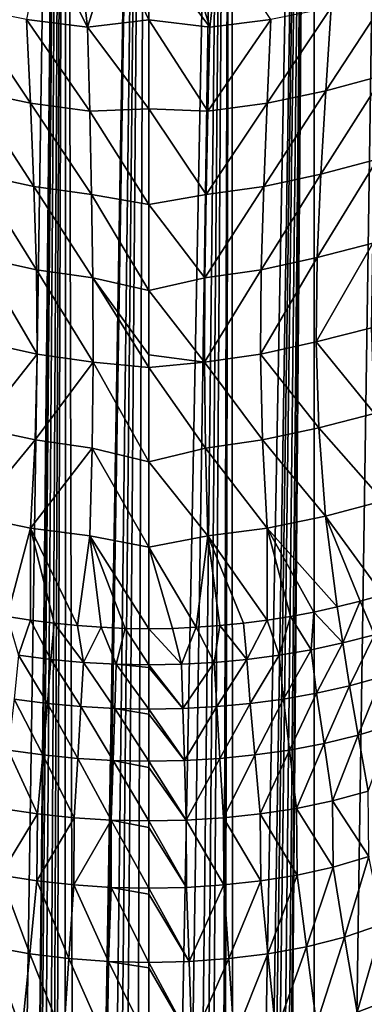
# Model space of a CAD drawing. Header units: millimetres. Extents: x -24 to 24, y 0 to 188.
# Tile 22 of 256: x -3.48 to 5.81, y 78.86 to 105.38. Entities that reach past the tile are written whole.
import ezdxf

# ---------------------------------------------------------------- set-up
doc = ezdxf.new("R2010")
doc.units = ezdxf.units.MM
doc.header["$LTSCALE"] = 58.620611
for name, color, linetype in [('2', 7, 'CONTINUOUS'), ('31', 7, 'CONTINUOUS'), ('33', 7, 'CONTINUOUS'), ('34', 7, 'CONTINUOUS'), ('5', 7, 'CONTINUOUS'), ('6', 7, 'CONTINUOUS')]:
    doc.layers.add(name, color=color, linetype=linetype)

msp = doc.modelspace()

# ---------------------------------------------------------------- linework, layer by layer
at = {"layer": '2', "color": 7, "linetype": 'CONTINUOUS'}
for points in [[(-2.238, 148, -24.147), (-3.454, 27.55, -24.003), (-4.456, 0.5, -23.837), (-2.238, 148, -24.147)], [(-4.456, 148, -23.837), (-2.238, 148, -24.147), (-4.456, 0.5, -23.837), (-4.456, 148, -23.837)], [(-3.418, 28.027, -24.008), (-3.454, 27.55, -24.003), (-2.238, 148, -24.147), (-3.418, 28.027, -24.008)], [(-3.313, 28.491, -24.023), (-3.418, 28.027, -24.008), (-2.238, 148, -24.147), (-3.313, 28.491, -24.023)], [(-3.141, 28.932, -24.046), (-3.313, 28.491, -24.023), (-2.238, 148, -24.147), (-3.141, 28.932, -24.046)], [(-2.906, 29.339, -24.075), (-3.141, 28.932, -24.046), (-2.238, 148, -24.147), (-2.906, 29.339, -24.075)], [(-2.753, 29.545, -24.093), (-2.906, 29.339, -24.075), (-2.238, 148, -24.147), (-2.753, 29.545, -24.093)], [(-2.614, 29.705, -24.109), (-2.753, 29.545, -24.093), (-2.238, 148, -24.147), (-2.614, 29.705, -24.109)], [(-2.269, 30.024, -24.144), (-2.614, 29.705, -24.109), (-2.238, 148, -24.147), (-2.269, 30.024, -24.144)], [(-1.952, 30.244, -24.171), (-2.269, 30.024, -24.144), (-2.238, 148, -24.147), (-1.952, 30.244, -24.171)], [(0, 148, -24.25), (-1.952, 30.244, -24.171), (-2.238, 148, -24.147), (0, 148, -24.25)], [(-1.875, 30.29, -24.177), (-1.952, 30.244, -24.171), (0, 148, -24.25), (-1.875, 30.29, -24.177)], [(-1.433, 30.5, -24.208), (-1.875, 30.29, -24.177), (0, 148, -24.25), (-1.433, 30.5, -24.208)], [(-1.194, 30.583, -24.221), (-1.433, 30.5, -24.208), (0, 148, -24.25), (-1.194, 30.583, -24.221)], [(-0.939, 30.651, -24.232), (-1.194, 30.583, -24.221), (0, 148, -24.25), (-0.939, 30.651, -24.232)], [(-0.476, 30.73, -24.245), (-0.939, 30.651, -24.232), (0, 148, -24.25), (-0.476, 30.73, -24.245)], [(0, 30.756, -24.25), (-0.476, 30.73, -24.245), (0, 148, -24.25), (0, 30.756, -24.25)]]:
    msp.add_3dface(points, dxfattribs=at)
at = {"layer": '31', "color": 7, "linetype": 'CONTINUOUS'}
for points in [[(0, 30.756, -24.25), (0, 148, -24.25), (2.238, 148, -24.147), (0, 30.756, -24.25)], [(0, 30.756, -24.25), (2.238, 148, -24.147), (0.476, 30.73, -24.245), (0, 30.756, -24.25)], [(0.476, 30.73, -24.245), (2.238, 148, -24.147), (0.939, 30.651, -24.232), (0.476, 30.73, -24.245)], [(0.939, 30.651, -24.232), (2.238, 148, -24.147), (1.194, 30.583, -24.221), (0.939, 30.651, -24.232)], [(1.194, 30.583, -24.221), (2.238, 148, -24.147), (1.433, 30.5, -24.208), (1.194, 30.583, -24.221)], [(1.433, 30.5, -24.208), (2.238, 148, -24.147), (1.875, 30.29, -24.177), (1.433, 30.5, -24.208)], [(1.875, 30.29, -24.177), (2.238, 148, -24.147), (1.952, 30.244, -24.171), (1.875, 30.29, -24.177)], [(1.952, 30.244, -24.171), (2.238, 148, -24.147), (2.269, 30.024, -24.144), (1.952, 30.244, -24.171)], [(2.238, 148, -24.147), (4.456, 148, -23.837), (2.269, 30.024, -24.144), (2.238, 148, -24.147)], [(2.269, 30.024, -24.144), (4.456, 148, -23.837), (2.614, 29.705, -24.109), (2.269, 30.024, -24.144)], [(2.614, 29.705, -24.109), (4.456, 148, -23.837), (2.753, 29.545, -24.093), (2.614, 29.705, -24.109)], [(2.753, 29.545, -24.093), (4.456, 148, -23.837), (2.906, 29.339, -24.075), (2.753, 29.545, -24.093)], [(2.906, 29.339, -24.075), (4.456, 148, -23.837), (3.141, 28.932, -24.046), (2.906, 29.339, -24.075)], [(3.141, 28.932, -24.046), (4.456, 148, -23.837), (3.313, 28.491, -24.023), (3.141, 28.932, -24.046)], [(3.313, 28.491, -24.023), (4.456, 148, -23.837), (3.418, 28.027, -24.008), (3.313, 28.491, -24.023)], [(3.418, 28.027, -24.008), (4.456, 148, -23.837), (3.454, 27.55, -24.003), (3.418, 28.027, -24.008)], [(4.456, 148, -23.837), (4.456, 0.5, -23.837), (3.454, 27.55, -24.003), (4.456, 148, -23.837)], [(6.636, 0.5, -23.324), (4.456, 0.5, -23.837), (6.636, 148, -23.324), (6.636, 0.5, -23.324)], [(6.636, 148, -23.324), (4.456, 0.5, -23.837), (4.456, 148, -23.837), (6.636, 148, -23.324)]]:
    msp.add_3dface(points, dxfattribs=at)
at = {"layer": '33', "color": 7, "linetype": 'CONTINUOUS'}
for points in [[(5.076, 89.562, 57.632), (5.233, 88.592, 54.831), (5.696, 89.717, 57.583), (5.076, 89.562, 57.632)], [(5.233, 88.592, 54.831), (6.082, 88.814, 54.764), (5.696, 89.717, 57.583), (5.233, 88.592, 54.831)], [(5.696, 89.717, 57.583), (6.082, 88.814, 54.764), (6.31, 89.889, 57.529), (5.696, 89.717, 57.583)], [(3.823, 89.307, 57.712), (4.375, 88.408, 54.889), (4.451, 89.426, 57.675), (3.823, 89.307, 57.712)], [(4.375, 88.408, 54.889), (5.233, 88.592, 54.831), (4.451, 89.426, 57.675), (4.375, 88.408, 54.889)], [(4.451, 89.426, 57.675), (5.233, 88.592, 54.831), (5.076, 89.562, 57.632), (4.451, 89.426, 57.675)], [(2.556, 89.124, 57.77), (2.64, 88.146, 54.974), (3.191, 89.206, 57.744), (2.556, 89.124, 57.77)], [(2.64, 88.146, 54.974), (3.511, 88.259, 54.937), (3.191, 89.206, 57.744), (2.64, 88.146, 54.974)], [(3.191, 89.206, 57.744), (3.511, 88.259, 54.937), (3.823, 89.307, 57.712), (3.191, 89.206, 57.744)], [(3.511, 88.259, 54.937), (4.375, 88.408, 54.889), (3.823, 89.307, 57.712), (3.511, 88.259, 54.937)], [(0, 88.977, 57.816), (0.884, 88.017, 55.019), (0.641, 88.986, 57.813), (0, 88.977, 57.816)], [(0, 88.977, 57.816), (0, 88, 55.023), (0.884, 88.017, 55.019), (0, 88.977, 57.816)], [(0.641, 88.986, 57.813), (0.884, 88.017, 55.019), (1.281, 89.014, 57.805), (0.641, 88.986, 57.813)], [(0.884, 88.017, 55.019), (1.764, 88.065, 55.002), (1.281, 89.014, 57.805), (0.884, 88.017, 55.019)], [(1.281, 89.014, 57.805), (1.764, 88.065, 55.002), (1.919, 89.06, 57.79), (1.281, 89.014, 57.805)], [(1.764, 88.065, 55.002), (2.64, 88.146, 54.974), (1.919, 89.06, 57.79), (1.764, 88.065, 55.002)], [(1.919, 89.06, 57.79), (2.64, 88.146, 54.974), (2.556, 89.124, 57.77), (1.919, 89.06, 57.79)], [(5.233, 88.592, 54.831), (5.411, 87.435, 51.997), (6.082, 88.814, 54.764), (5.233, 88.592, 54.831)], [(5.411, 87.435, 51.997), (6.287, 87.679, 51.929), (6.082, 88.814, 54.764), (5.411, 87.435, 51.997)], [(3.511, 88.259, 54.937), (3.634, 87.08, 52.107), (4.375, 88.408, 54.889), (3.511, 88.259, 54.937)], [(3.634, 87.08, 52.107), (4.526, 87.236, 52.056), (4.375, 88.408, 54.889), (3.634, 87.08, 52.107)], [(4.375, 88.408, 54.889), (4.526, 87.236, 52.056), (5.233, 88.592, 54.831), (4.375, 88.408, 54.889)], [(4.526, 87.236, 52.056), (5.411, 87.435, 51.997), (5.233, 88.592, 54.831), (4.526, 87.236, 52.056)], [(1.764, 88.065, 55.002), (1.83, 86.878, 52.176), (2.64, 88.146, 54.974), (1.764, 88.065, 55.002)], [(1.83, 86.878, 52.176), (2.735, 86.961, 52.147), (2.64, 88.146, 54.974), (1.83, 86.878, 52.176)], [(2.64, 88.146, 54.974), (2.735, 86.961, 52.147), (3.511, 88.259, 54.937), (2.64, 88.146, 54.974)], [(2.735, 86.961, 52.147), (3.634, 87.08, 52.107), (3.511, 88.259, 54.937), (2.735, 86.961, 52.147)], [(0, 88, 55.023), (0.917, 86.827, 52.195), (0.884, 88.017, 55.019), (0, 88, 55.023)], [(0, 88, 55.023), (0, 87.93, 54.843), (0.917, 86.827, 52.195), (0, 88, 55.023)], [(0, 87.93, 54.843), (0, 86.809, 52.197), (0.917, 86.827, 52.195), (0, 87.93, 54.843)], [(0.884, 88.017, 55.019), (0.917, 86.827, 52.195), (1.764, 88.065, 55.002), (0.884, 88.017, 55.019)], [(0.917, 86.827, 52.195), (1.83, 86.878, 52.176), (1.764, 88.065, 55.002), (0.917, 86.827, 52.195)], [(5.411, 87.435, 51.997), (5.647, 86.106, 49.174), (6.287, 87.679, 51.929), (5.411, 87.435, 51.997)], [(5.647, 86.106, 49.174), (6.558, 86.387, 49.103), (6.287, 87.679, 51.929), (5.647, 86.106, 49.174)], [(4.526, 87.236, 52.056), (4.725, 85.88, 49.238), (5.411, 87.435, 51.997), (4.526, 87.236, 52.056)], [(4.725, 85.88, 49.238), (5.647, 86.106, 49.174), (5.411, 87.435, 51.997), (4.725, 85.88, 49.238)], [(2.735, 86.961, 52.147), (2.86, 85.574, 49.336), (3.634, 87.08, 52.107), (2.735, 86.961, 52.147)], [(2.86, 85.574, 49.336), (3.796, 85.705, 49.292), (3.634, 87.08, 52.107), (2.86, 85.574, 49.336)], [(3.634, 87.08, 52.107), (3.796, 85.705, 49.292), (4.526, 87.236, 52.056), (3.634, 87.08, 52.107)], [(3.796, 85.705, 49.292), (4.725, 85.88, 49.238), (4.526, 87.236, 52.056), (3.796, 85.705, 49.292)], [(0, 86.809, 52.197), (0.961, 85.428, 49.389), (0.917, 86.827, 52.195), (0, 86.809, 52.197)], [(0, 86.809, 52.197), (0, 86.676, 51.91), (0.961, 85.428, 49.389), (0, 86.809, 52.197)], [(0.917, 86.827, 52.195), (0.961, 85.428, 49.389), (1.83, 86.878, 52.176), (0.917, 86.827, 52.195)], [(0.961, 85.428, 49.389), (1.915, 85.483, 49.369), (1.83, 86.878, 52.176), (0.961, 85.428, 49.389)], [(1.83, 86.878, 52.176), (1.915, 85.483, 49.369), (2.735, 86.961, 52.147), (1.83, 86.878, 52.176)], [(1.915, 85.483, 49.369), (2.86, 85.574, 49.336), (2.735, 86.961, 52.147), (1.915, 85.483, 49.369)], [(0, 86.676, 51.91), (0, 85.408, 49.393), (0.961, 85.428, 49.389), (0, 86.676, 51.91)], [(5.647, 86.106, 49.174), (5.916, 84.601, 46.394), (6.558, 86.387, 49.103), (5.647, 86.106, 49.174)], [(4.725, 85.88, 49.238), (4.952, 84.337, 46.464), (5.647, 86.106, 49.174), (4.725, 85.88, 49.238)], [(4.952, 84.337, 46.464), (5.916, 84.601, 46.394), (5.647, 86.106, 49.174), (4.952, 84.337, 46.464)], [(2.86, 85.574, 49.336), (3.002, 83.985, 46.574), (3.796, 85.705, 49.292), (2.86, 85.574, 49.336)], [(3.002, 83.985, 46.574), (3.981, 84.135, 46.524), (3.796, 85.705, 49.292), (3.002, 83.985, 46.574)], [(3.796, 85.705, 49.292), (3.981, 84.135, 46.524), (4.725, 85.88, 49.238), (3.796, 85.705, 49.292)], [(3.981, 84.135, 46.524), (4.952, 84.337, 46.464), (4.725, 85.88, 49.238), (3.981, 84.135, 46.524)], [(0, 85.408, 49.393), (1.011, 83.819, 46.635), (0.961, 85.428, 49.389), (0, 85.408, 49.393)], [(0.961, 85.428, 49.389), (1.011, 83.819, 46.635), (1.915, 85.483, 49.369), (0.961, 85.428, 49.389)], [(1.011, 83.819, 46.635), (2.013, 83.882, 46.611), (1.915, 85.483, 49.369), (1.011, 83.819, 46.635)], [(1.915, 85.483, 49.369), (2.013, 83.882, 46.611), (2.86, 85.574, 49.336), (1.915, 85.483, 49.369)], [(2.013, 83.882, 46.611), (3.002, 83.985, 46.574), (2.86, 85.574, 49.336), (2.013, 83.882, 46.611)], [(0, 85.408, 49.393), (0, 85.238, 49.082), (1.011, 83.819, 46.635), (0, 85.408, 49.393)], [(0, 85.238, 49.082), (0, 83.798, 46.642), (1.011, 83.819, 46.635), (0, 85.238, 49.082)], [(4.952, 84.337, 46.464), (5.937, 82.835, 43.705), (5.916, 84.601, 46.394), (4.952, 84.337, 46.464)], [(3.002, 83.985, 46.574), (3.999, 82.34, 43.845), (3.981, 84.135, 46.524), (3.002, 83.985, 46.574)], [(3.981, 84.135, 46.524), (4.971, 82.555, 43.78), (4.952, 84.337, 46.464), (3.981, 84.135, 46.524)], [(3.999, 82.34, 43.845), (4.971, 82.555, 43.78), (3.981, 84.135, 46.524), (3.999, 82.34, 43.845)], [(4.971, 82.555, 43.78), (5.937, 82.835, 43.705), (4.952, 84.337, 46.464), (4.971, 82.555, 43.78)], [(1.011, 83.819, 46.635), (2.025, 82.073, 43.938), (2.013, 83.882, 46.611), (1.011, 83.819, 46.635)], [(2.013, 83.882, 46.611), (3.018, 82.182, 43.898), (3.002, 83.985, 46.574), (2.013, 83.882, 46.611)], [(2.025, 82.073, 43.938), (3.018, 82.182, 43.898), (2.013, 83.882, 46.611), (2.025, 82.073, 43.938)], [(3.018, 82.182, 43.898), (3.999, 82.34, 43.845), (3.002, 83.985, 46.574), (3.018, 82.182, 43.898)], [(0, 83.798, 46.642), (1.017, 82.007, 43.964), (1.011, 83.819, 46.635), (0, 83.798, 46.642)], [(0, 83.798, 46.642), (0, 83.621, 46.364), (1.017, 82.007, 43.964), (0, 83.798, 46.642)], [(0, 83.621, 46.364), (0, 81.984, 43.972), (1.017, 82.007, 43.964), (0, 83.621, 46.364)], [(1.017, 82.007, 43.964), (2.025, 82.073, 43.938), (1.011, 83.819, 46.635), (1.017, 82.007, 43.964)], [(4.971, 82.555, 43.78), (5.278, 80.67, 41.176), (5.937, 82.835, 43.705), (4.971, 82.555, 43.78)], [(5.278, 80.67, 41.176), (6.301, 81.012, 41.084), (5.937, 82.835, 43.705), (5.278, 80.67, 41.176)], [(3.999, 82.34, 43.845), (4.248, 80.409, 41.256), (4.971, 82.555, 43.78), (3.999, 82.34, 43.845)], [(4.248, 80.409, 41.256), (5.278, 80.67, 41.176), (4.971, 82.555, 43.78), (4.248, 80.409, 41.256)], [(3.018, 82.182, 43.898), (3.209, 80.219, 41.321), (3.999, 82.34, 43.845), (3.018, 82.182, 43.898)], [(3.209, 80.219, 41.321), (4.248, 80.409, 41.256), (3.999, 82.34, 43.845), (3.209, 80.219, 41.321)], [(0, 81.984, 43.972), (1.084, 80.008, 41.403), (1.017, 82.007, 43.964), (0, 81.984, 43.972)], [(0, 81.984, 43.972), (0, 81.82, 43.749), (1.084, 80.008, 41.403), (0, 81.984, 43.972)], [(1.017, 82.007, 43.964), (1.084, 80.008, 41.403), (2.025, 82.073, 43.938), (1.017, 82.007, 43.964)], [(1.084, 80.008, 41.403), (2.155, 80.087, 41.371), (2.025, 82.073, 43.938), (1.084, 80.008, 41.403)], [(2.025, 82.073, 43.938), (2.155, 80.087, 41.371), (3.018, 82.182, 43.898), (2.025, 82.073, 43.938)], [(2.155, 80.087, 41.371), (3.209, 80.219, 41.321), (3.018, 82.182, 43.898), (2.155, 80.087, 41.371)], [(0, 81.82, 43.749), (0, 79.981, 41.414), (1.084, 80.008, 41.403), (0, 81.82, 43.749)], [(5.278, 80.67, 41.176), (5.619, 78.642, 38.689), (6.301, 81.012, 41.084), (5.278, 80.67, 41.176)], [(5.619, 78.642, 38.689), (6.703, 79.062, 38.571), (6.301, 81.012, 41.084), (5.619, 78.642, 38.689)], [(4.248, 80.409, 41.256), (4.525, 78.325, 38.79), (5.278, 80.67, 41.176), (4.248, 80.409, 41.256)], [(4.525, 78.325, 38.79), (5.619, 78.642, 38.689), (5.278, 80.67, 41.176), (4.525, 78.325, 38.79)], [(3.209, 80.219, 41.321), (3.422, 78.094, 38.874), (4.248, 80.409, 41.256), (3.209, 80.219, 41.321)], [(3.422, 78.094, 38.874), (4.525, 78.325, 38.79), (4.248, 80.409, 41.256), (3.422, 78.094, 38.874)], [(2.155, 80.087, 41.371), (2.301, 77.934, 38.937), (3.209, 80.219, 41.321), (2.155, 80.087, 41.371)], [(2.301, 77.934, 38.937), (3.422, 78.094, 38.874), (3.209, 80.219, 41.321), (2.301, 77.934, 38.937)], [(0, 79.981, 41.414), (1.158, 77.839, 38.977), (1.084, 80.008, 41.403), (0, 79.981, 41.414)], [(0, 79.981, 41.414), (0, 79.843, 41.25), (1.158, 77.839, 38.977), (0, 79.981, 41.414)], [(1.084, 80.008, 41.403), (1.158, 77.839, 38.977), (2.155, 80.087, 41.371), (1.084, 80.008, 41.403)], [(1.158, 77.839, 38.977), (2.301, 77.934, 38.937), (2.155, 80.087, 41.371), (1.158, 77.839, 38.977)], [(0, 79.843, 41.25), (0, 77.806, 38.991), (1.158, 77.839, 38.977), (0, 79.843, 41.25)], [(5.619, 78.642, 38.689), (5.861, 76.441, 36.347), (6.703, 79.062, 38.571), (5.619, 78.642, 38.689)]]:
    msp.add_3dface(points, dxfattribs=at)
at = {"layer": '34', "color": 7, "linetype": 'CONTINUOUS'}
for points in [[(1.91, 107.463, 116.158), (0.956, 107.401, 116.177), (1.649, 105.179, 108.967), (1.91, 107.463, 116.158)], [(3.294, 105.385, 108.918), (1.91, 107.463, 116.158), (1.649, 105.179, 108.967), (3.294, 105.385, 108.918)], [(0.956, 107.401, 116.177), (0, 107.38, 116.184), (1.649, 105.179, 108.967), (0.956, 107.401, 116.177)], [(0, 107.38, 116.184), (0, 105.382, 109.846), (1.649, 105.179, 108.967), (0, 107.38, 116.184)], [(6.523, 106.154, 108.722), (4.92, 105.715, 108.837), (4.772, 103.466, 101.68), (6.523, 106.154, 108.722)], [(6.523, 106.154, 108.722), (4.772, 103.466, 101.68), (6.335, 103.887, 101.572), (6.523, 106.154, 108.722)], [(4.92, 105.715, 108.837), (3.294, 105.385, 108.918), (3.191, 103.135, 101.753), (4.92, 105.715, 108.837)], [(4.92, 105.715, 108.837), (3.191, 103.135, 101.753), (4.772, 103.466, 101.68), (4.92, 105.715, 108.837)], [(0, 105.382, 109.846), (0, 102.986, 102.245), (1.594, 102.921, 101.797), (0, 105.382, 109.846)], [(1.649, 105.179, 108.967), (0, 105.382, 109.846), (1.594, 102.921, 101.797), (1.649, 105.179, 108.967)], [(3.294, 105.385, 108.918), (1.649, 105.179, 108.967), (1.594, 102.921, 101.797), (3.294, 105.385, 108.918)], [(3.294, 105.385, 108.918), (1.594, 102.921, 101.797), (3.191, 103.135, 101.753), (3.294, 105.385, 108.918)], [(4.638, 101.225, 94.55), (6.163, 101.627, 94.436), (6.335, 103.887, 101.572), (4.638, 101.225, 94.55)], [(4.772, 103.466, 101.68), (4.638, 101.225, 94.55), (6.335, 103.887, 101.572), (4.772, 103.466, 101.68)], [(3.099, 100.894, 94.625), (4.638, 101.225, 94.55), (4.772, 103.466, 101.68), (3.099, 100.894, 94.625)], [(3.191, 103.135, 101.753), (3.099, 100.894, 94.625), (4.772, 103.466, 101.68), (3.191, 103.135, 101.753)], [(0, 102.986, 102.245), (0, 100.407, 94.066), (1.545, 100.675, 94.667), (0, 102.986, 102.245)], [(0, 102.986, 102.245), (1.545, 100.675, 94.667), (1.594, 102.921, 101.797), (0, 102.986, 102.245)], [(1.545, 100.675, 94.667), (3.099, 100.894, 94.625), (3.191, 103.135, 101.753), (1.545, 100.675, 94.667)], [(1.594, 102.921, 101.797), (1.545, 100.675, 94.667), (3.191, 103.135, 101.753), (1.594, 102.921, 101.797)], [(4.543, 98.976, 87.404), (6.04, 99.363, 87.276), (6.163, 101.627, 94.436), (4.543, 98.976, 87.404)], [(4.638, 101.225, 94.55), (4.543, 98.976, 87.404), (6.163, 101.627, 94.436), (4.638, 101.225, 94.55)], [(3.033, 98.647, 87.485), (4.543, 98.976, 87.404), (4.638, 101.225, 94.55), (3.033, 98.647, 87.485)], [(3.099, 100.894, 94.625), (3.033, 98.647, 87.485), (4.638, 101.225, 94.55), (3.099, 100.894, 94.625)], [(1.51, 98.425, 87.528), (3.033, 98.647, 87.485), (3.099, 100.894, 94.625), (1.51, 98.425, 87.528)], [(1.545, 100.675, 94.667), (1.51, 98.425, 87.528), (3.099, 100.894, 94.625), (1.545, 100.675, 94.667)], [(0, 100.407, 94.066), (1.51, 98.425, 87.528), (1.545, 100.675, 94.667), (0, 100.407, 94.066)], [(0, 100.407, 94.066), (0, 98.088, 86.713), (1.51, 98.425, 87.528), (0, 100.407, 94.066)], [(4.517, 96.703, 80.189), (6.004, 97.083, 80.048), (6.04, 99.363, 87.276), (4.517, 96.703, 80.189)], [(4.543, 98.976, 87.404), (4.517, 96.703, 80.189), (6.04, 99.363, 87.276), (4.543, 98.976, 87.404)], [(3.015, 96.376, 80.277), (4.517, 96.703, 80.189), (4.543, 98.976, 87.404), (3.015, 96.376, 80.277)], [(3.033, 98.647, 87.485), (3.015, 96.376, 80.277), (4.543, 98.976, 87.404), (3.033, 98.647, 87.485)], [(0, 98.088, 86.713), (1.5, 96.154, 80.323), (1.51, 98.425, 87.528), (0, 98.088, 86.713)], [(1.5, 96.154, 80.323), (3.015, 96.376, 80.277), (3.033, 98.647, 87.485), (1.5, 96.154, 80.323)], [(1.51, 98.425, 87.528), (1.5, 96.154, 80.323), (3.033, 98.647, 87.485), (1.51, 98.425, 87.528)], [(0, 98.088, 86.713), (0, 96.352, 81.206), (1.5, 96.154, 80.323), (0, 98.088, 86.713)], [(4.517, 96.703, 80.189), (6.089, 94.774, 72.704), (6.004, 97.083, 80.048), (4.517, 96.703, 80.189)], [(3.015, 96.376, 80.277), (4.585, 94.387, 72.852), (4.517, 96.703, 80.189), (3.015, 96.376, 80.277)], [(4.585, 94.387, 72.852), (6.089, 94.774, 72.704), (4.517, 96.703, 80.189), (4.585, 94.387, 72.852)], [(0, 96.352, 81.206), (0, 96.014, 80.134), (1.5, 96.154, 80.323), (0, 96.352, 81.206)], [(1.5, 96.154, 80.323), (3.062, 94.061, 72.945), (3.015, 96.376, 80.277), (1.5, 96.154, 80.323)], [(3.062, 94.061, 72.945), (4.585, 94.387, 72.852), (3.015, 96.376, 80.277), (3.062, 94.061, 72.945)], [(0, 96.014, 80.134), (1.525, 93.842, 72.996), (1.5, 96.154, 80.323), (0, 96.014, 80.134)], [(1.525, 93.842, 72.996), (3.062, 94.061, 72.945), (1.5, 96.154, 80.323), (1.525, 93.842, 72.996)], [(0, 96.014, 80.134), (0, 93.472, 72.074), (1.525, 93.842, 72.996), (0, 96.014, 80.134)], [(4.585, 94.387, 72.852), (6.322, 92.422, 65.196), (6.089, 94.774, 72.704), (4.585, 94.387, 72.852)], [(3.062, 94.061, 72.945), (4.767, 92.01, 65.343), (4.585, 94.387, 72.852), (3.062, 94.061, 72.945)], [(4.767, 92.01, 65.343), (6.322, 92.422, 65.196), (4.585, 94.387, 72.852), (4.767, 92.01, 65.343)], [(1.525, 93.842, 72.996), (3.189, 91.685, 65.441), (3.062, 94.061, 72.945), (1.525, 93.842, 72.996)], [(3.189, 91.685, 65.441), (4.767, 92.01, 65.343), (3.062, 94.061, 72.945), (3.189, 91.685, 65.441)], [(0, 93.472, 72.074), (1.592, 91.475, 65.496), (1.525, 93.842, 72.996), (0, 93.472, 72.074)], [(1.592, 91.475, 65.496), (3.189, 91.685, 65.441), (1.525, 93.842, 72.996), (1.592, 91.475, 65.496)], [(0, 93.472, 72.074), (0, 91.172, 64.776), (1.592, 91.475, 65.496), (0, 93.472, 72.074)], [(4.767, 92.01, 65.343), (6.31, 89.889, 57.529), (6.322, 92.422, 65.196), (4.767, 92.01, 65.343)], [(3.189, 91.685, 65.441), (5.076, 89.562, 57.632), (4.767, 92.01, 65.343), (3.189, 91.685, 65.441)], [(5.076, 89.562, 57.632), (5.696, 89.717, 57.583), (4.767, 92.01, 65.343), (5.076, 89.562, 57.632)], [(5.696, 89.717, 57.583), (6.31, 89.889, 57.529), (4.767, 92.01, 65.343), (5.696, 89.717, 57.583)], [(1.592, 91.475, 65.496), (3.191, 89.206, 57.744), (3.189, 91.685, 65.441), (1.592, 91.475, 65.496)], [(3.191, 89.206, 57.744), (3.823, 89.307, 57.712), (3.189, 91.685, 65.441), (3.191, 89.206, 57.744)], [(3.823, 89.307, 57.712), (4.451, 89.426, 57.675), (3.189, 91.685, 65.441), (3.823, 89.307, 57.712)], [(4.451, 89.426, 57.675), (5.076, 89.562, 57.632), (3.189, 91.685, 65.441), (4.451, 89.426, 57.675)], [(0, 91.172, 64.776), (1.281, 89.014, 57.805), (1.592, 91.475, 65.496), (0, 91.172, 64.776)], [(1.281, 89.014, 57.805), (1.919, 89.06, 57.79), (1.592, 91.475, 65.496), (1.281, 89.014, 57.805)], [(1.919, 89.06, 57.79), (2.556, 89.124, 57.77), (1.592, 91.475, 65.496), (1.919, 89.06, 57.79)], [(2.556, 89.124, 57.77), (3.191, 89.206, 57.744), (1.592, 91.475, 65.496), (2.556, 89.124, 57.77)], [(0, 91.172, 64.776), (0, 88.977, 57.816), (0.641, 88.986, 57.813), (0, 91.172, 64.776)], [(0, 91.172, 64.776), (0.641, 88.986, 57.813), (1.281, 89.014, 57.805), (0, 91.172, 64.776)]]:
    msp.add_3dface(points, dxfattribs=at)
at = {"layer": '5', "color": 7, "linetype": 'CONTINUOUS'}
for points in [[(-3.823, 89.307, 57.712), (-3.511, 88.259, 54.937), (-3.191, 89.206, 57.744), (-3.823, 89.307, 57.712)], [(-3.511, 88.259, 54.937), (-2.64, 88.146, 54.974), (-3.191, 89.206, 57.744), (-3.511, 88.259, 54.937)], [(-3.191, 89.206, 57.744), (-2.64, 88.146, 54.974), (-2.556, 89.124, 57.77), (-3.191, 89.206, 57.744)], [(-2.64, 88.146, 54.974), (-1.764, 88.065, 55.002), (-2.556, 89.124, 57.77), (-2.64, 88.146, 54.974)], [(-2.556, 89.124, 57.77), (-1.764, 88.065, 55.002), (-1.919, 89.06, 57.79), (-2.556, 89.124, 57.77)], [(-1.919, 89.06, 57.79), (-1.764, 88.065, 55.002), (-1.281, 89.014, 57.805), (-1.919, 89.06, 57.79)], [(-1.764, 88.065, 55.002), (-0.884, 88.017, 55.019), (-1.281, 89.014, 57.805), (-1.764, 88.065, 55.002)], [(-1.281, 89.014, 57.805), (-0.884, 88.017, 55.019), (-0.641, 88.986, 57.813), (-1.281, 89.014, 57.805)], [(-0.884, 88.017, 55.019), (0, 88, 55.023), (-0.641, 88.986, 57.813), (-0.884, 88.017, 55.019)], [(0, 88, 55.023), (0, 88.977, 57.816), (-0.641, 88.986, 57.813), (0, 88, 55.023)], [(-3.634, 87.08, 52.107), (-2.735, 86.961, 52.147), (-3.511, 88.259, 54.937), (-3.634, 87.08, 52.107)], [(-3.511, 88.259, 54.937), (-2.735, 86.961, 52.147), (-2.64, 88.146, 54.974), (-3.511, 88.259, 54.937)], [(-2.735, 86.961, 52.147), (-1.83, 86.878, 52.176), (-2.64, 88.146, 54.974), (-2.735, 86.961, 52.147)], [(-2.64, 88.146, 54.974), (-1.83, 86.878, 52.176), (-1.764, 88.065, 55.002), (-2.64, 88.146, 54.974)], [(-1.83, 86.878, 52.176), (-0.917, 86.827, 52.195), (-1.764, 88.065, 55.002), (-1.83, 86.878, 52.176)], [(-1.764, 88.065, 55.002), (-0.917, 86.827, 52.195), (-0.884, 88.017, 55.019), (-1.764, 88.065, 55.002)], [(-0.917, 86.827, 52.195), (0, 86.809, 52.197), (-0.884, 88.017, 55.019), (-0.917, 86.827, 52.195)], [(0, 86.809, 52.197), (0, 87.93, 54.843), (-0.884, 88.017, 55.019), (0, 86.809, 52.197)], [(-0.884, 88.017, 55.019), (0, 87.93, 54.843), (0, 88, 55.023), (-0.884, 88.017, 55.019)], [(-3.796, 85.705, 49.292), (-2.86, 85.574, 49.336), (-3.634, 87.08, 52.107), (-3.796, 85.705, 49.292)], [(-3.634, 87.08, 52.107), (-2.86, 85.574, 49.336), (-2.735, 86.961, 52.147), (-3.634, 87.08, 52.107)], [(-2.86, 85.574, 49.336), (-1.915, 85.483, 49.369), (-2.735, 86.961, 52.147), (-2.86, 85.574, 49.336)], [(-2.735, 86.961, 52.147), (-1.915, 85.483, 49.369), (-1.83, 86.878, 52.176), (-2.735, 86.961, 52.147)], [(-1.915, 85.483, 49.369), (-0.961, 85.428, 49.389), (-1.83, 86.878, 52.176), (-1.915, 85.483, 49.369)], [(-1.83, 86.878, 52.176), (-0.961, 85.428, 49.389), (-0.917, 86.827, 52.195), (-1.83, 86.878, 52.176)], [(-0.961, 85.428, 49.389), (0, 85.408, 49.393), (-0.917, 86.827, 52.195), (-0.961, 85.428, 49.389)], [(0, 85.408, 49.393), (0, 86.676, 51.91), (-0.917, 86.827, 52.195), (0, 85.408, 49.393)], [(-0.917, 86.827, 52.195), (0, 86.676, 51.91), (0, 86.809, 52.197), (-0.917, 86.827, 52.195)], [(-3.981, 84.135, 46.524), (-3.002, 83.985, 46.574), (-3.796, 85.705, 49.292), (-3.981, 84.135, 46.524)], [(-3.796, 85.705, 49.292), (-3.002, 83.985, 46.574), (-2.86, 85.574, 49.336), (-3.796, 85.705, 49.292)], [(-3.002, 83.985, 46.574), (-2.013, 83.882, 46.611), (-2.86, 85.574, 49.336), (-3.002, 83.985, 46.574)], [(-2.86, 85.574, 49.336), (-2.013, 83.882, 46.611), (-1.915, 85.483, 49.369), (-2.86, 85.574, 49.336)], [(-2.013, 83.882, 46.611), (-1.011, 83.819, 46.635), (-1.915, 85.483, 49.369), (-2.013, 83.882, 46.611)], [(-1.915, 85.483, 49.369), (-1.011, 83.819, 46.635), (-0.961, 85.428, 49.389), (-1.915, 85.483, 49.369)], [(-1.011, 83.819, 46.635), (0, 83.798, 46.642), (-0.961, 85.428, 49.389), (-1.011, 83.819, 46.635)], [(0, 83.798, 46.642), (0, 85.238, 49.082), (-0.961, 85.428, 49.389), (0, 83.798, 46.642)], [(-0.961, 85.428, 49.389), (0, 85.238, 49.082), (0, 85.408, 49.393), (-0.961, 85.428, 49.389)], [(-3.981, 84.135, 46.524), (-3.999, 82.34, 43.845), (-3.002, 83.985, 46.574), (-3.981, 84.135, 46.524)], [(-3.999, 82.34, 43.845), (-3.018, 82.182, 43.898), (-3.002, 83.985, 46.574), (-3.999, 82.34, 43.845)], [(-3.002, 83.985, 46.574), (-3.018, 82.182, 43.898), (-2.013, 83.882, 46.611), (-3.002, 83.985, 46.574)], [(-3.018, 82.182, 43.898), (-2.025, 82.073, 43.938), (-2.013, 83.882, 46.611), (-3.018, 82.182, 43.898)], [(-2.013, 83.882, 46.611), (-2.025, 82.073, 43.938), (-1.011, 83.819, 46.635), (-2.013, 83.882, 46.611)], [(-2.025, 82.073, 43.938), (-1.017, 82.007, 43.964), (-1.011, 83.819, 46.635), (-2.025, 82.073, 43.938)], [(-1.017, 82.007, 43.964), (0, 81.984, 43.972), (-1.011, 83.819, 46.635), (-1.017, 82.007, 43.964)], [(0, 81.984, 43.972), (0, 83.621, 46.364), (-1.011, 83.819, 46.635), (0, 81.984, 43.972)], [(-1.011, 83.819, 46.635), (0, 83.621, 46.364), (0, 83.798, 46.642), (-1.011, 83.819, 46.635)], [(-4.248, 80.409, 41.256), (-3.209, 80.219, 41.321), (-3.999, 82.34, 43.845), (-4.248, 80.409, 41.256)], [(-3.999, 82.34, 43.845), (-3.209, 80.219, 41.321), (-3.018, 82.182, 43.898), (-3.999, 82.34, 43.845)], [(-3.209, 80.219, 41.321), (-2.155, 80.087, 41.371), (-3.018, 82.182, 43.898), (-3.209, 80.219, 41.321)], [(-3.018, 82.182, 43.898), (-2.155, 80.087, 41.371), (-2.025, 82.073, 43.938), (-3.018, 82.182, 43.898)], [(-2.155, 80.087, 41.371), (-1.084, 80.008, 41.403), (-2.025, 82.073, 43.938), (-2.155, 80.087, 41.371)], [(-2.025, 82.073, 43.938), (-1.084, 80.008, 41.403), (-1.017, 82.007, 43.964), (-2.025, 82.073, 43.938)], [(-1.084, 80.008, 41.403), (0, 79.981, 41.414), (-1.017, 82.007, 43.964), (-1.084, 80.008, 41.403)], [(0, 79.981, 41.414), (0, 81.82, 43.749), (-1.017, 82.007, 43.964), (0, 79.981, 41.414)], [(-1.017, 82.007, 43.964), (0, 81.82, 43.749), (0, 81.984, 43.972), (-1.017, 82.007, 43.964)], [(-4.525, 78.325, 38.79), (-3.422, 78.094, 38.874), (-4.248, 80.409, 41.256), (-4.525, 78.325, 38.79)], [(-4.248, 80.409, 41.256), (-3.422, 78.094, 38.874), (-3.209, 80.219, 41.321), (-4.248, 80.409, 41.256)], [(-3.422, 78.094, 38.874), (-2.301, 77.934, 38.937), (-3.209, 80.219, 41.321), (-3.422, 78.094, 38.874)], [(-3.209, 80.219, 41.321), (-2.301, 77.934, 38.937), (-2.155, 80.087, 41.371), (-3.209, 80.219, 41.321)], [(-2.301, 77.934, 38.937), (-1.158, 77.839, 38.977), (-2.155, 80.087, 41.371), (-2.301, 77.934, 38.937)], [(-2.155, 80.087, 41.371), (-1.158, 77.839, 38.977), (-1.084, 80.008, 41.403), (-2.155, 80.087, 41.371)], [(-1.158, 77.839, 38.977), (0, 77.806, 38.991), (-1.084, 80.008, 41.403), (-1.158, 77.839, 38.977)], [(0, 77.806, 38.991), (0, 79.843, 41.25), (-1.084, 80.008, 41.403), (0, 77.806, 38.991)], [(-1.084, 80.008, 41.403), (0, 79.843, 41.25), (0, 79.981, 41.414), (-1.084, 80.008, 41.403)]]:
    msp.add_3dface(points, dxfattribs=at)
at = {"layer": '6', "color": 7, "linetype": 'CONTINUOUS'}
for points in [[(-1.649, 105.179, 108.967), (-2.861, 107.565, 116.125), (-3.294, 105.385, 108.918), (-1.649, 105.179, 108.967)], [(-1.91, 107.463, 116.158), (-2.861, 107.565, 116.125), (-1.649, 105.179, 108.967), (-1.91, 107.463, 116.158)], [(-0.956, 107.401, 116.177), (-1.91, 107.463, 116.158), (-1.649, 105.179, 108.967), (-0.956, 107.401, 116.177)], [(0, 105.382, 109.846), (-0.956, 107.401, 116.177), (-1.649, 105.179, 108.967), (0, 105.382, 109.846)], [(0, 107.38, 116.184), (-0.956, 107.401, 116.177), (0, 105.382, 109.846), (0, 107.38, 116.184)], [(-3.294, 105.385, 108.918), (-4.92, 105.715, 108.837), (-3.191, 103.135, 101.753), (-3.294, 105.385, 108.918)], [(-4.92, 105.715, 108.837), (-4.772, 103.466, 101.68), (-3.191, 103.135, 101.753), (-4.92, 105.715, 108.837)], [(-1.649, 105.179, 108.967), (-3.294, 105.385, 108.918), (-1.594, 102.921, 101.797), (-1.649, 105.179, 108.967)], [(-3.294, 105.385, 108.918), (-3.191, 103.135, 101.753), (-1.594, 102.921, 101.797), (-3.294, 105.385, 108.918)], [(0, 105.382, 109.846), (-1.649, 105.179, 108.967), (0, 102.986, 102.245), (0, 105.382, 109.846)], [(0, 102.986, 102.245), (-1.649, 105.179, 108.967), (-1.594, 102.921, 101.797), (0, 102.986, 102.245)], [(-4.638, 101.225, 94.55), (-3.099, 100.894, 94.625), (-4.772, 103.466, 101.68), (-4.638, 101.225, 94.55)], [(-4.772, 103.466, 101.68), (-3.099, 100.894, 94.625), (-3.191, 103.135, 101.753), (-4.772, 103.466, 101.68)], [(-3.099, 100.894, 94.625), (-1.545, 100.675, 94.667), (-3.191, 103.135, 101.753), (-3.099, 100.894, 94.625)], [(-3.191, 103.135, 101.753), (-1.545, 100.675, 94.667), (-1.594, 102.921, 101.797), (-3.191, 103.135, 101.753)], [(0, 100.407, 94.066), (0, 102.986, 102.245), (-1.594, 102.921, 101.797), (0, 100.407, 94.066)], [(-1.545, 100.675, 94.667), (0, 100.407, 94.066), (-1.594, 102.921, 101.797), (-1.545, 100.675, 94.667)], [(-4.543, 98.976, 87.404), (-3.033, 98.647, 87.485), (-4.638, 101.225, 94.55), (-4.543, 98.976, 87.404)], [(-4.638, 101.225, 94.55), (-3.033, 98.647, 87.485), (-3.099, 100.894, 94.625), (-4.638, 101.225, 94.55)], [(-3.033, 98.647, 87.485), (-1.51, 98.425, 87.528), (-3.099, 100.894, 94.625), (-3.033, 98.647, 87.485)], [(-3.099, 100.894, 94.625), (-1.51, 98.425, 87.528), (-1.545, 100.675, 94.667), (-3.099, 100.894, 94.625)], [(-1.51, 98.425, 87.528), (0, 98.088, 86.713), (-1.545, 100.675, 94.667), (-1.51, 98.425, 87.528)], [(0, 98.088, 86.713), (0, 100.407, 94.066), (-1.545, 100.675, 94.667), (0, 98.088, 86.713)], [(-4.517, 96.703, 80.189), (-3.015, 96.376, 80.277), (-4.543, 98.976, 87.404), (-4.517, 96.703, 80.189)], [(-4.543, 98.976, 87.404), (-3.015, 96.376, 80.277), (-3.033, 98.647, 87.485), (-4.543, 98.976, 87.404)], [(-3.015, 96.376, 80.277), (-1.5, 96.154, 80.323), (-3.033, 98.647, 87.485), (-3.015, 96.376, 80.277)], [(-3.033, 98.647, 87.485), (-1.5, 96.154, 80.323), (-1.51, 98.425, 87.528), (-3.033, 98.647, 87.485)], [(-1.5, 96.154, 80.323), (0, 96.014, 80.134), (-1.51, 98.425, 87.528), (-1.5, 96.154, 80.323)], [(0, 96.014, 80.134), (0, 96.352, 81.206), (-1.51, 98.425, 87.528), (0, 96.014, 80.134)], [(-1.51, 98.425, 87.528), (0, 96.352, 81.206), (0, 98.088, 86.713), (-1.51, 98.425, 87.528)], [(-4.517, 96.703, 80.189), (-4.585, 94.387, 72.852), (-3.015, 96.376, 80.277), (-4.517, 96.703, 80.189)], [(-4.585, 94.387, 72.852), (-3.062, 94.061, 72.945), (-3.015, 96.376, 80.277), (-4.585, 94.387, 72.852)], [(-3.015, 96.376, 80.277), (-3.062, 94.061, 72.945), (-1.5, 96.154, 80.323), (-3.015, 96.376, 80.277)], [(-3.062, 94.061, 72.945), (-1.525, 93.842, 72.996), (-1.5, 96.154, 80.323), (-3.062, 94.061, 72.945)], [(-1.525, 93.842, 72.996), (0, 93.472, 72.074), (-1.5, 96.154, 80.323), (-1.525, 93.842, 72.996)], [(0, 93.472, 72.074), (0, 96.014, 80.134), (-1.5, 96.154, 80.323), (0, 93.472, 72.074)], [(-4.585, 94.387, 72.852), (-4.767, 92.01, 65.343), (-3.062, 94.061, 72.945), (-4.585, 94.387, 72.852)], [(-4.767, 92.01, 65.343), (-3.189, 91.685, 65.441), (-3.062, 94.061, 72.945), (-4.767, 92.01, 65.343)], [(-3.062, 94.061, 72.945), (-3.189, 91.685, 65.441), (-1.525, 93.842, 72.996), (-3.062, 94.061, 72.945)], [(-3.189, 91.685, 65.441), (-1.592, 91.475, 65.496), (-1.525, 93.842, 72.996), (-3.189, 91.685, 65.441)], [(-1.592, 91.475, 65.496), (0, 91.172, 64.776), (-1.525, 93.842, 72.996), (-1.592, 91.475, 65.496)], [(0, 91.172, 64.776), (0, 93.472, 72.074), (-1.525, 93.842, 72.996), (0, 91.172, 64.776)], [(-4.767, 92.01, 65.343), (-3.823, 89.307, 57.712), (-3.189, 91.685, 65.441), (-4.767, 92.01, 65.343)], [(-3.823, 89.307, 57.712), (-3.191, 89.206, 57.744), (-3.189, 91.685, 65.441), (-3.823, 89.307, 57.712)], [(-3.191, 89.206, 57.744), (-2.556, 89.124, 57.77), (-3.189, 91.685, 65.441), (-3.191, 89.206, 57.744)], [(-2.556, 89.124, 57.77), (-1.919, 89.06, 57.79), (-3.189, 91.685, 65.441), (-2.556, 89.124, 57.77)], [(-3.189, 91.685, 65.441), (-1.919, 89.06, 57.79), (-1.592, 91.475, 65.496), (-3.189, 91.685, 65.441)], [(-1.919, 89.06, 57.79), (-1.281, 89.014, 57.805), (-1.592, 91.475, 65.496), (-1.919, 89.06, 57.79)], [(-0.641, 88.986, 57.813), (0, 88.977, 57.816), (-1.592, 91.475, 65.496), (-0.641, 88.986, 57.813)], [(-1.592, 91.475, 65.496), (0, 88.977, 57.816), (0, 91.172, 64.776), (-1.592, 91.475, 65.496)], [(-1.281, 89.014, 57.805), (-0.641, 88.986, 57.813), (-1.592, 91.475, 65.496), (-1.281, 89.014, 57.805)]]:
    msp.add_3dface(points, dxfattribs=at)

doc.saveas('drawing.dxf')
